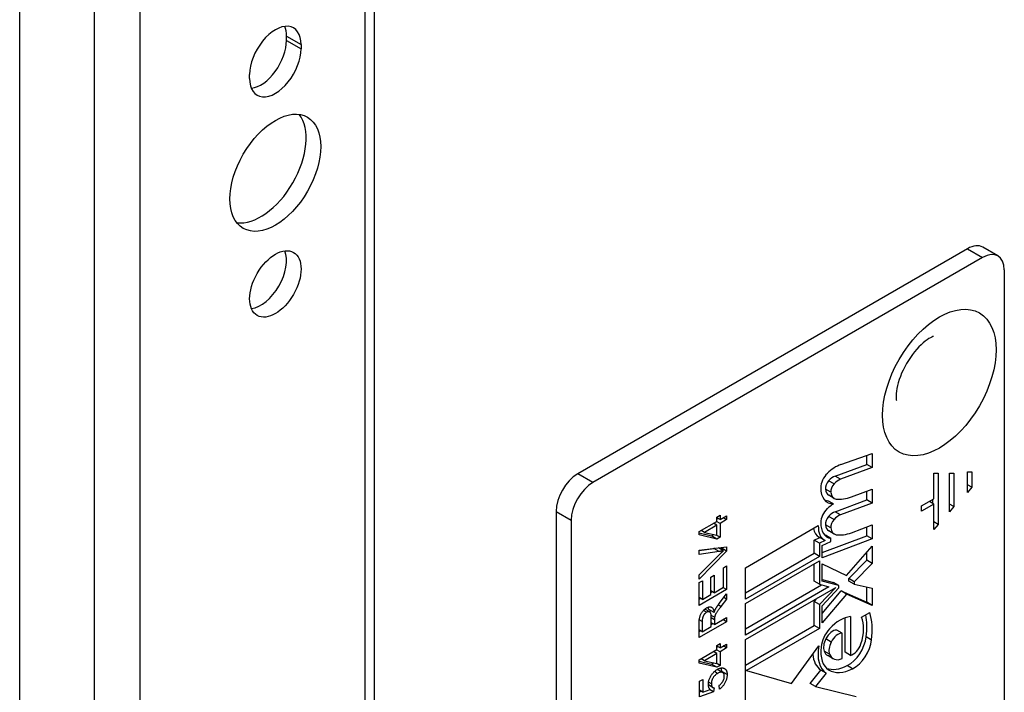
# Model space of a CAD drawing. Header units: inches. Extents: x 94.9 to 112.2, y 33.4 to 57.2.
# Tile 6 of 17: x 94.9 to 97.4, y 41.6 to 43.3. Entities that reach past the tile are written whole.
import ezdxf

# ---------------------------------------------------------------- set-up
doc = ezdxf.new("R2010")
doc.units = ezdxf.units.IN
doc.header["$MEASUREMENT"] = 0
doc.layers.add('Visible Edges(ANSI)', color=7, linetype='Continuous', lineweight=25)
doc.layers.add('Visible Tangent Edges(ANSI)', color=7, linetype='Continuous', lineweight=25)

msp = doc.modelspace()

# ---------------------------------------------------------------- linework, layer by layer
at = {"layer": 'Visible Edges(ANSI)'}
for p, q in [((94.8774, 39.8855), (94.8774, 51.7922)), ((95.7891, 51.1774), (95.7891, 40.2691)), ((95.5633, 43.2879), (95.5633, 43.2985)), ((95.6008, 43.2769), (95.6008, 43.2663)), ((95.4686, 43.1899), (95.4686, 43.2005)), ((97.3924, 42.7339), (97.3535, 42.7563)), ((97.3141, 42.7524), (96.3119, 42.1738)), ((97.353, 42.73), (96.3508, 42.1513)), ((97.4087, 42.6978), (97.4087, 41.1993)), ((96.9882, 42.1976), (97.069, 42.2261)), ((97.069, 42.2261), (97.069, 42.1902)), ((96.9738, 42.1678), (97.0551, 42.1982)), ((97.0551, 42.1982), (97.0551, 42.2212)), ((97.069, 42.1902), (97.0551, 42.1982)), ((97.069, 42.1902), (96.9877, 42.1598)), ((97.2276, 42.1095), (97.2276, 42.1754)), ((97.2276, 42.1754), (97.239, 42.1754)), ((97.239, 42.1754), (97.239, 42.0436)), ((97.2676, 42.0765), (97.2676, 42.1754)), ((97.2676, 42.1754), (97.279, 42.1754)), ((97.279, 42.1754), (97.279, 42.0897)), ((97.3138, 42.1263), (97.3138, 42.179)), ((97.3138, 42.179), (97.3252, 42.179)), ((97.3252, 42.179), (97.3252, 42.1394)), ((97.016, 42.1149), (97.069, 42.1347)), ((97.0551, 42.1068), (97.0551, 42.1295)), ((97.069, 42.1347), (97.069, 42.0988)), ((97.3252, 42.1394), (97.3138, 42.146)), ((97.3252, 42.1394), (97.3138, 42.1263)), ((96.9693, 42.0967), (96.9554, 42.1048)), ((96.9712, 42.1107), (96.9572, 42.1187)), ((96.9738, 42.0764), (97.0551, 42.1068)), ((97.069, 42.0988), (96.9877, 42.0684)), ((97.069, 42.0988), (97.0551, 42.1068)), ((97.1962, 42.0913), (97.2276, 42.1095)), ((97.2276, 42.0963), (97.1962, 42.0782)), ((97.2276, 42.0963), (97.2162, 42.1029)), ((97.2251, 42.0977), (97.2251, 42.108)), ((97.2276, 42.0304), (97.2276, 42.0963)), ((97.279, 42.0897), (97.2676, 42.0963)), ((96.2563, 42.0774), (96.2563, 40.5789)), ((97.1962, 42.0782), (97.1962, 42.0913)), ((97.279, 42.0897), (97.2676, 42.0765)), ((96.2952, 42.0549), (96.2952, 40.5564)), ((96.6241, 42.0254), (96.6699, 42.0518)), ((96.6699, 42.0418), (96.6613, 42.0468)), ((96.664, 42.0452), (96.664, 42.0484)), ((96.6779, 42.0464), (96.6692, 42.0514)), ((96.6699, 42.0629), (96.6779, 42.0675)), ((96.6699, 42.0518), (96.6699, 42.0629)), ((96.6779, 42.0564), (96.6699, 42.061)), ((96.6699, 42.0579), (96.6727, 42.0595)), ((96.6779, 42.0675), (96.6779, 42.0564)), ((96.6779, 42.0564), (96.6948, 42.0662)), ((96.6948, 42.0562), (96.6779, 42.0464)), ((96.6779, 42.0464), (96.6779, 42.011)), ((96.6948, 42.0562), (96.6862, 42.0612)), ((96.6948, 42.0662), (96.6948, 42.0562)), ((97.239, 42.0436), (97.2276, 42.0502)), ((96.6241, 42.0172), (96.6241, 42.0254)), ((96.6241, 42.0219), (96.656, 42.0144)), ((96.638, 42.0234), (96.6294, 42.0284)), ((96.6699, 42.0418), (96.638, 42.0234)), ((96.638, 42.0234), (96.6699, 42.0162)), ((96.6699, 42.0162), (96.6699, 42.0418)), ((96.743, 41.9326), (96.9304, 42.0408)), ((96.9712, 42.0192), (96.9573, 42.0273)), ((97.016, 42.0226), (97.069, 42.0424)), ((97.0551, 42.0145), (97.0551, 42.0372)), ((97.069, 42.0424), (97.069, 42.0065)), ((97.239, 42.0436), (97.2276, 42.0304)), ((96.6699, 42.0064), (96.6241, 42.0172)), ((96.656, 42.0144), (96.6622, 42.018)), ((96.6699, 42.0064), (96.656, 42.0144)), ((96.6779, 42.011), (96.6682, 42.0166)), ((96.6779, 42.011), (96.6699, 42.0064)), ((96.9197, 42.0033), (96.9341, 42.0102)), ((96.9197, 41.9698), (96.9197, 42.0033)), ((96.9336, 41.9953), (96.9197, 42.0033)), ((96.947, 42.0028), (96.933, 42.0108)), ((96.9481, 42.0022), (96.9336, 41.9953)), ((96.9336, 41.9953), (96.9336, 41.9618)), ((96.9403, 41.9716), (97.0551, 42.0145)), ((97.069, 42.0065), (96.9403, 41.9584)), ((96.9403, 41.9893), (96.9629, 42.0001)), ((96.9629, 42.008), (96.949, 42.0161)), ((96.9629, 42.0001), (96.9629, 42.008)), ((97.069, 42.0065), (97.0551, 42.0145)), ((96.6241, 41.9776), (96.6948, 41.9864)), ((96.6241, 41.9767), (96.6616, 41.9822)), ((96.6241, 41.9666), (96.6241, 41.9776)), ((96.6948, 41.9753), (96.6241, 41.9029)), ((96.6755, 41.9741), (96.6241, 41.9666)), ((96.687, 41.9764), (96.6742, 41.9839)), ((96.6788, 41.9812), (96.6809, 41.9833)), ((96.6809, 41.9833), (96.6809, 41.9847)), ((96.6948, 41.9753), (96.6809, 41.9833)), ((96.6948, 41.9864), (96.6948, 41.9753)), ((96.743, 41.8678), (96.9197, 41.9698)), ((96.9336, 41.9618), (96.9197, 41.9698)), ((96.9403, 41.9584), (96.9403, 41.9893)), ((97.0028, 41.9128), (97.069, 41.9877)), ((97.0551, 41.9517), (97.0551, 41.972)), ((97.069, 41.9877), (97.069, 41.9436)), ((96.6241, 41.9146), (96.6755, 41.9655)), ((96.9336, 41.9618), (96.743, 41.8518)), ((96.743, 41.8403), (96.9336, 41.9504)), ((96.9336, 41.9504), (96.9336, 41.89)), ((97.0091, 41.9047), (97.0551, 41.9517)), ((97.069, 41.9436), (97.0551, 41.9517)), ((96.6865, 41.9323), (96.6948, 41.9371)), ((96.6865, 41.8822), (96.6865, 41.9323)), ((96.6948, 41.9371), (96.6948, 41.8762)), ((96.743, 41.8518), (96.743, 41.9326)), ((96.9197, 41.898), (96.9197, 41.9423)), ((96.9403, 41.8983), (96.9403, 41.9428)), ((96.9403, 41.9428), (97.0028, 41.9128)), ((97.069, 41.9436), (97.023, 41.8967)), ((96.6241, 41.9029), (96.6241, 41.9146)), ((96.6241, 41.8945), (96.6325, 41.8993)), ((96.6241, 41.8353), (96.6241, 41.8945)), ((96.6325, 41.8993), (96.6325, 41.851)), ((96.6541, 41.9087), (96.6624, 41.9135)), ((96.6541, 41.8635), (96.6541, 41.9087)), ((96.6624, 41.9135), (96.6624, 41.8683)), ((96.9336, 41.89), (96.9197, 41.898)), ((96.9403, 41.9027), (96.9697, 41.895)), ((96.9836, 41.887), (96.9403, 41.8983)), ((96.9836, 41.887), (96.9697, 41.895)), ((97.0091, 41.8982), (97.0091, 41.9047)), ((97.023, 41.8967), (97.0091, 41.9047)), ((97.023, 41.8901), (97.0091, 41.8982)), ((97.023, 41.8967), (97.023, 41.8901)), ((96.6948, 41.8762), (96.6241, 41.8353)), ((96.6624, 41.8683), (96.6541, 41.8731)), ((96.6541, 41.8687), (96.6579, 41.8709)), ((96.6624, 41.8683), (96.6865, 41.8822)), ((96.6948, 41.8762), (96.6855, 41.8816)), ((96.743, 41.7756), (96.9388, 41.8886)), ((96.958, 41.8836), (96.743, 41.7595)), ((96.743, 41.7481), (96.9752, 41.8821)), ((96.9336, 41.89), (96.958, 41.8836)), ((96.9752, 41.8821), (96.9336, 41.8377)), ((96.9403, 41.835), (96.9836, 41.8813)), ((96.9403, 41.8153), (96.9893, 41.8729)), ((96.9836, 41.8813), (96.9836, 41.887)), ((97.0032, 41.8648), (96.9893, 41.8729)), ((96.9893, 41.8729), (97.0551, 41.8439)), ((97.023, 41.8901), (97.069, 41.8799)), ((97.0551, 41.8439), (97.0551, 41.883)), ((97.069, 41.8799), (97.069, 41.8358)), ((96.6325, 41.851), (96.6241, 41.8558)), ((96.6241, 41.8514), (96.6279, 41.8536)), ((96.6325, 41.851), (96.6541, 41.8635)), ((96.6756, 41.8403), (96.6948, 41.8656)), ((96.6948, 41.8521), (96.6801, 41.8327)), ((96.6948, 41.8521), (96.6877, 41.8562)), ((96.6948, 41.8656), (96.6948, 41.8521)), ((96.9197, 41.8457), (96.9285, 41.8552)), ((96.9197, 41.7845), (96.9197, 41.8457)), ((96.9336, 41.8377), (96.9197, 41.8457)), ((97.0032, 41.8648), (96.9403, 41.7909)), ((97.069, 41.8358), (97.0032, 41.8648)), ((97.069, 41.8358), (97.0551, 41.8439)), ((96.6514, 41.819), (96.639, 41.8262)), ((96.6627, 41.8174), (96.6487, 41.8255)), ((96.743, 41.7595), (96.743, 41.8403)), ((96.9336, 41.8377), (96.9336, 41.7764)), ((96.9403, 41.7909), (96.9403, 41.835)), ((96.6948, 41.7937), (96.6241, 41.7529)), ((96.6319, 41.794), (96.6319, 41.7682)), ((96.6637, 41.8051), (96.6551, 41.8101)), ((96.6553, 41.7817), (96.6553, 41.8049)), ((96.6634, 41.7864), (96.6948, 41.8045)), ((96.6634, 41.7989), (96.6634, 41.7864)), ((96.6948, 41.7937), (96.6855, 41.7991)), ((96.6948, 41.8045), (96.6948, 41.7937)), ((96.9992, 41.7153), (96.9992, 41.8039)), ((97.0131, 41.8069), (97.0131, 41.7072)), ((97.0414, 41.8052), (97.0626, 41.8175)), ((96.6241, 41.7529), (96.6241, 41.7891)), ((96.6319, 41.7682), (96.6241, 41.7727)), ((96.6241, 41.7689), (96.6274, 41.7708)), ((96.6319, 41.7682), (96.6553, 41.7817)), ((96.6634, 41.7864), (96.6553, 41.7911)), ((96.6553, 41.787), (96.6589, 41.789)), ((96.743, 41.6825), (96.9197, 41.7845)), ((96.9336, 41.7764), (96.746, 41.6681)), ((96.9336, 41.7764), (96.9197, 41.7845)), ((96.9919, 41.7644), (96.978, 41.7724)), ((96.743, 41.566), (96.743, 41.7481)), ((96.9919, 41.6991), (96.9919, 41.7644)), ((96.6241, 41.6957), (96.6699, 41.7221)), ((96.6699, 41.7121), (96.6613, 41.7171)), ((96.664, 41.7155), (96.664, 41.7187)), ((96.6779, 41.7167), (96.6692, 41.7217)), ((96.6699, 41.7331), (96.6779, 41.7377)), ((96.6699, 41.7221), (96.6699, 41.7331)), ((96.6779, 41.7267), (96.6699, 41.7313)), ((96.6699, 41.7282), (96.6727, 41.7298)), ((96.6779, 41.7377), (96.6779, 41.7267)), ((96.6779, 41.7267), (96.6948, 41.7365)), ((96.6948, 41.7265), (96.6779, 41.7167)), ((96.6779, 41.7167), (96.6779, 41.6813)), ((96.6948, 41.7265), (96.6862, 41.7315)), ((96.6948, 41.7365), (96.6948, 41.7265)), ((96.8615, 41.6352), (96.9318, 41.7322)), ((96.6241, 41.6875), (96.6241, 41.6957)), ((96.6241, 41.6922), (96.656, 41.6847)), ((96.638, 41.6937), (96.6294, 41.6987)), ((96.6699, 41.7121), (96.638, 41.6937)), ((96.638, 41.6937), (96.6699, 41.6865)), ((96.6699, 41.6865), (96.6699, 41.7121)), ((96.9687, 41.6988), (96.9548, 41.7068)), ((97.0131, 41.7072), (96.9992, 41.7153)), ((96.6699, 41.6767), (96.6241, 41.6875)), ((96.656, 41.6847), (96.6622, 41.6883)), ((96.6699, 41.6767), (96.656, 41.6847)), ((96.6779, 41.6813), (96.6682, 41.6869)), ((96.6779, 41.6813), (96.6699, 41.6767)), ((96.6848, 41.663), (96.6708, 41.671)), ((96.746, 41.6681), (96.743, 41.6698)), ((96.746, 41.6681), (96.8615, 41.6352)), ((96.9098, 41.6351), (96.937, 41.6697)), ((96.9509, 41.6616), (96.937, 41.6697)), ((96.625, 41.6409), (96.6333, 41.6457)), ((96.625, 41.6004), (96.625, 41.6409)), ((96.6333, 41.6457), (96.6333, 41.6132)), ((96.9509, 41.6616), (96.9237, 41.627)), ((96.6333, 41.6132), (96.625, 41.618)), ((96.625, 41.6134), (96.6299, 41.6152)), ((96.6333, 41.6132), (96.6523, 41.6197)), ((96.66, 41.6243), (96.6479, 41.6313)), ((96.6482, 41.6285), (96.6485, 41.631)), ((96.6614, 41.6134), (96.6512, 41.6193)), ((96.6624, 41.6235), (96.6614, 41.6134)), ((96.6763, 41.6203), (96.6755, 41.6303)), ((96.9237, 41.627), (96.9098, 41.6351)), ((96.9237, 41.627), (97.0275, 41.6015)), ((96.6614, 41.6134), (96.625, 41.6004))]:
    msp.add_line(p, q, dxfattribs=at)
at = {"layer": 'Visible Edges(ANSI)', "flags": 128}
for points in [[(97.2267, 42.5272), (97.2261, 42.5271), (97.2246, 42.5265), (97.2221, 42.5255), (97.2188, 42.5238), (97.2149, 42.5215), (97.2104, 42.5186), (97.2055, 42.5149), (97.2003, 42.5106), (97.1949, 42.5057), (97.1893, 42.5002), (97.1837, 42.4941), (97.1781, 42.4875), (97.1726, 42.4804), (97.1672, 42.473), (97.1621, 42.4652), (97.1573, 42.4572), (97.1528, 42.449), (97.1486, 42.4407), (97.1448, 42.4324), (97.1415, 42.4241), (97.1386, 42.416), (97.1361, 42.408), (97.1341, 42.4005), (97.1326, 42.3933), (97.1315, 42.3866), (97.1308, 42.3805), (97.1304, 42.3752), (97.1304, 42.3706), (97.1306, 42.367), (97.1309, 42.3643), (97.1312, 42.3627), (97.1314, 42.3621)], [(96.6616, 41.9822), (96.6617, 41.9822), (96.6618, 41.9822), (96.6619, 41.9822), (96.662, 41.9822), (96.6622, 41.9823), (96.6623, 41.9823), (96.6624, 41.9823), (96.6625, 41.9823), (96.6626, 41.9823), (96.6628, 41.9824), (96.6629, 41.9824), (96.663, 41.9824), (96.6631, 41.9824), (96.6632, 41.9824), (96.6634, 41.9825), (96.6635, 41.9825), (96.6636, 41.9825), (96.6637, 41.9825), (96.6638, 41.9825), (96.6639, 41.9825), (96.6641, 41.9826), (96.6642, 41.9826), (96.6643, 41.9826), (96.6644, 41.9826)], [(96.6755, 41.9655), (96.676, 41.966), (96.6765, 41.9665), (96.677, 41.967), (96.6775, 41.9675), (96.678, 41.968), (96.6785, 41.9685), (96.679, 41.9689), (96.6795, 41.9694), (96.68, 41.9699), (96.6805, 41.9704), (96.681, 41.9708), (96.6814, 41.9713), (96.6819, 41.9717), (96.6824, 41.9722), (96.6829, 41.9726), (96.6833, 41.9731), (96.6838, 41.9735), (96.6843, 41.9739), (96.6847, 41.9744), (96.6852, 41.9748), (96.6857, 41.9752), (96.6861, 41.9756), (96.6866, 41.976), (96.687, 41.9764)], [(96.687, 41.9764), (96.6865, 41.9763), (96.6861, 41.9762), (96.6856, 41.9761), (96.6851, 41.976), (96.6846, 41.9759), (96.6841, 41.9758), (96.6837, 41.9756), (96.6832, 41.9755), (96.6827, 41.9754), (96.6822, 41.9753), (96.6817, 41.9752), (96.6813, 41.9751), (96.6808, 41.975), (96.6803, 41.9749), (96.6798, 41.9749), (96.6793, 41.9748), (96.6789, 41.9747), (96.6784, 41.9746), (96.6779, 41.9745), (96.6774, 41.9744), (96.6769, 41.9744), (96.6765, 41.9743), (96.676, 41.9742), (96.6755, 41.9741)], [(96.6241, 41.7891), (96.6242, 41.7917), (96.6242, 41.7943), (96.6244, 41.7967), (96.6246, 41.799), (96.6249, 41.8011), (96.6252, 41.8031), (96.6256, 41.805), (96.626, 41.8068), (96.6266, 41.8085), (96.6272, 41.8101), (96.6279, 41.8118), (96.6287, 41.8134), (96.6296, 41.815), (96.6305, 41.8166), (96.6316, 41.8182), (96.6328, 41.8198), (96.634, 41.8213), (96.6353, 41.8227), (96.6365, 41.824), (96.6379, 41.8252), (96.6392, 41.8264), (96.6406, 41.8274), (96.642, 41.8284), (96.6434, 41.8293)], [(96.6434, 41.8182), (96.6426, 41.8176), (96.6418, 41.8171), (96.641, 41.8165), (96.6403, 41.8159), (96.6396, 41.8152), (96.6389, 41.8145), (96.6382, 41.8137), (96.6375, 41.8129), (96.6369, 41.812), (96.6363, 41.8111), (96.6357, 41.8102), (96.6352, 41.8092), (96.6347, 41.8082), (96.6342, 41.8071), (96.6338, 41.806), (96.6334, 41.8048), (96.633, 41.8036), (96.6328, 41.8024), (96.6325, 41.8011), (96.6323, 41.7998), (96.6321, 41.7984), (96.632, 41.797), (96.632, 41.7955), (96.6319, 41.794)], [(96.6434, 41.8293), (96.6447, 41.83), (96.6459, 41.8306), (96.647, 41.831), (96.6482, 41.8314), (96.6493, 41.8317), (96.6504, 41.8319), (96.6514, 41.832), (96.6524, 41.832), (96.6534, 41.8319), (96.6543, 41.8317), (96.6552, 41.8314), (96.6561, 41.831), (96.6569, 41.8305), (96.6577, 41.8299), (96.6585, 41.8291), (96.6591, 41.8283), (96.6598, 41.8273), (96.6603, 41.8263), (96.6608, 41.8251), (96.6613, 41.8238), (96.6617, 41.8224), (96.6621, 41.8208), (96.6624, 41.8192), (96.6627, 41.8174)], [(96.6553, 41.8049), (96.6553, 41.8067), (96.6553, 41.8084), (96.6551, 41.8099), (96.655, 41.8113), (96.6548, 41.8126), (96.6546, 41.8138), (96.6543, 41.8148), (96.654, 41.8157), (96.6537, 41.8165), (96.6533, 41.8173), (96.6528, 41.8179), (96.6523, 41.8184), (96.6517, 41.8189), (96.6511, 41.8192), (96.6505, 41.8195), (96.6498, 41.8196), (96.649, 41.8197), (96.6483, 41.8197), (96.6475, 41.8196), (96.6467, 41.8195), (96.6459, 41.8193), (96.6451, 41.819), (96.6443, 41.8186), (96.6434, 41.8182)], [(96.6487, 41.8255), (96.6487, 41.8257), (96.6487, 41.826), (96.6486, 41.8263), (96.6486, 41.8265), (96.6486, 41.8268), (96.6485, 41.827), (96.6485, 41.8273), (96.6484, 41.8276), (96.6484, 41.8278), (96.6483, 41.828), (96.6483, 41.8283), (96.6482, 41.8285), (96.6482, 41.8288), (96.6481, 41.829), (96.6481, 41.8292), (96.648, 41.8295), (96.648, 41.8297), (96.6479, 41.8299), (96.6479, 41.8301), (96.6478, 41.8304), (96.6478, 41.8306), (96.6477, 41.8308), (96.6476, 41.831), (96.6476, 41.8312)], [(96.6516, 41.8189), (96.6517, 41.8191), (96.6517, 41.8192), (96.6518, 41.8193), (96.6519, 41.8195), (96.6519, 41.8196), (96.652, 41.8198), (96.6521, 41.8199), (96.6521, 41.8201), (96.6522, 41.8202), (96.6523, 41.8204), (96.6524, 41.8205), (96.6524, 41.8207), (96.6525, 41.8209), (96.6526, 41.821), (96.6527, 41.8212), (96.6528, 41.8213), (96.6529, 41.8215), (96.653, 41.8217), (96.653, 41.8218), (96.6531, 41.822), (96.6532, 41.8222), (96.6533, 41.8224), (96.6534, 41.8225), (96.6535, 41.8227)], [(96.6627, 41.8174), (96.6628, 41.8179), (96.663, 41.8183), (96.6631, 41.8187), (96.6633, 41.8191), (96.6634, 41.8195), (96.6636, 41.8199), (96.6637, 41.8203), (96.6638, 41.8207), (96.664, 41.8211), (96.6641, 41.8215), (96.6643, 41.8218), (96.6644, 41.8222), (96.6646, 41.8225), (96.6647, 41.8229), (96.6649, 41.8232), (96.665, 41.8236), (96.6652, 41.8239), (96.6653, 41.8242), (96.6654, 41.8245), (96.6656, 41.8248), (96.6657, 41.8251), (96.6659, 41.8254), (96.666, 41.8257), (96.6662, 41.8259)], [(96.6801, 41.8327), (96.6786, 41.8307), (96.6771, 41.8288), (96.6758, 41.8269), (96.6745, 41.8252), (96.6733, 41.8236), (96.6723, 41.8221), (96.6713, 41.8207), (96.6704, 41.8194), (96.6696, 41.8181), (96.6688, 41.817), (96.6682, 41.8159), (96.6675, 41.8148), (96.667, 41.8138), (96.6665, 41.8129), (96.666, 41.812), (96.6657, 41.8111), (96.6653, 41.8103), (96.665, 41.8096), (96.6647, 41.8088), (96.6645, 41.808), (96.6643, 41.8073), (96.6641, 41.8065), (96.6639, 41.8058), (96.6637, 41.8051)], [(96.6662, 41.8259), (96.6665, 41.8265), (96.6668, 41.8271), (96.6671, 41.8277), (96.6675, 41.8283), (96.6678, 41.8288), (96.6682, 41.8294), (96.6685, 41.83), (96.6689, 41.8306), (96.6693, 41.8312), (96.6696, 41.8318), (96.67, 41.8324), (96.6704, 41.833), (96.6708, 41.8336), (96.6712, 41.8342), (96.6716, 41.8348), (96.672, 41.8354), (96.6725, 41.836), (96.6729, 41.8366), (96.6733, 41.8372), (96.6738, 41.8379), (96.6742, 41.8385), (96.6747, 41.8391), (96.6751, 41.8397), (96.6756, 41.8403)], [(96.6637, 41.8051), (96.6637, 41.8049), (96.6637, 41.8048), (96.6637, 41.8046), (96.6636, 41.8044), (96.6636, 41.8042), (96.6636, 41.804), (96.6636, 41.8037), (96.6636, 41.8035), (96.6635, 41.8033), (96.6635, 41.803), (96.6635, 41.8028), (96.6635, 41.8025), (96.6635, 41.8023), (96.6635, 41.802), (96.6635, 41.8017), (96.6635, 41.8014), (96.6634, 41.8011), (96.6634, 41.8008), (96.6634, 41.8005), (96.6634, 41.8002), (96.6634, 41.7999), (96.6634, 41.7996), (96.6634, 41.7992), (96.6634, 41.7989)], [(96.6479, 41.6326), (96.6479, 41.6344), (96.6481, 41.6362), (96.6483, 41.638), (96.6486, 41.6398), (96.649, 41.6416), (96.6495, 41.6434), (96.6501, 41.6452), (96.6507, 41.647), (96.6515, 41.6489), (96.6524, 41.6507), (96.6533, 41.6525), (96.6543, 41.6544), (96.6554, 41.6562), (96.6566, 41.6579), (96.6577, 41.6596), (96.659, 41.6611), (96.6603, 41.6627), (96.6616, 41.6641), (96.663, 41.6655), (96.6645, 41.6668), (96.666, 41.668), (96.6675, 41.6691), (96.6691, 41.6702), (96.6708, 41.6712)], [(96.6707, 41.6711), (96.6707, 41.6711), (96.6707, 41.6711), (96.6707, 41.6711), (96.6707, 41.6711), (96.6707, 41.6711), (96.6707, 41.6711), (96.6707, 41.6711), (96.6707, 41.6711), (96.6707, 41.6711), (96.6707, 41.6711), (96.6707, 41.6711), (96.6707, 41.6711), (96.6708, 41.6711), (96.6708, 41.6711), (96.6708, 41.6711), (96.6708, 41.6711), (96.6708, 41.6711), (96.6708, 41.6711), (96.6708, 41.6711), (96.6708, 41.6711), (96.6708, 41.6711), (96.6708, 41.6711), (96.6708, 41.6711), (96.6708, 41.671)], [(96.6708, 41.6712), (96.6716, 41.6717), (96.6724, 41.6721), (96.6732, 41.6725), (96.6739, 41.6729), (96.6747, 41.6732), (96.6755, 41.6735), (96.6762, 41.6738), (96.6769, 41.674), (96.6777, 41.6743), (96.6784, 41.6745), (96.6791, 41.6746), (96.6798, 41.6748), (96.6805, 41.6749), (96.6812, 41.675), (96.6818, 41.6751), (96.6825, 41.6751), (96.6831, 41.6751), (96.6838, 41.6751), (96.6844, 41.675), (96.685, 41.675), (96.6857, 41.6748), (96.6863, 41.6747), (96.6869, 41.6746), (96.6875, 41.6744)], [(96.6821, 41.6659), (96.6821, 41.6664), (96.6821, 41.6668), (96.6821, 41.6672), (96.6821, 41.6677), (96.682, 41.6681), (96.682, 41.6685), (96.682, 41.6689), (96.682, 41.6693), (96.6819, 41.6697), (96.6819, 41.6701), (96.6818, 41.6705), (96.6818, 41.6709), (96.6817, 41.6712), (96.6817, 41.6716), (96.6816, 41.672), (96.6815, 41.6723), (96.6814, 41.6727), (96.6814, 41.673), (96.6813, 41.6733), (96.6812, 41.6737), (96.6811, 41.674), (96.681, 41.6743), (96.6809, 41.6746), (96.6808, 41.675)], [(96.6821, 41.6646), (96.6821, 41.6646), (96.6821, 41.6647), (96.6821, 41.6647), (96.6821, 41.6648), (96.6821, 41.6648), (96.6821, 41.6649), (96.6821, 41.665), (96.6821, 41.665), (96.6821, 41.6651), (96.6821, 41.6651), (96.6821, 41.6652), (96.6821, 41.6652), (96.6821, 41.6653), (96.6821, 41.6654), (96.6821, 41.6654), (96.6821, 41.6655), (96.6821, 41.6655), (96.6821, 41.6656), (96.6821, 41.6657), (96.6821, 41.6657), (96.6821, 41.6658), (96.6821, 41.6658), (96.6821, 41.6659), (96.6821, 41.6659)], [(96.6875, 41.6744), (96.6882, 41.6741), (96.6888, 41.6738), (96.6895, 41.6735), (96.6901, 41.6731), (96.6907, 41.6727), (96.6912, 41.6723), (96.6917, 41.6718), (96.6922, 41.6712), (96.6927, 41.6707), (96.6931, 41.6701), (96.6935, 41.6695), (96.6939, 41.6688), (96.6942, 41.6681), (96.6945, 41.6674), (96.6948, 41.6666), (96.6951, 41.6658), (96.6953, 41.6649), (96.6955, 41.664), (96.6957, 41.6631), (96.6958, 41.6621), (96.6959, 41.6611), (96.696, 41.6601), (96.696, 41.659), (96.696, 41.6579)], [(96.6716, 41.661), (96.6704, 41.6603), (96.6692, 41.6595), (96.6681, 41.6587), (96.667, 41.6579), (96.666, 41.6569), (96.665, 41.656), (96.664, 41.655), (96.6631, 41.654), (96.6622, 41.6529), (96.6614, 41.6518), (96.6606, 41.6507), (96.6599, 41.6495), (96.6592, 41.6483), (96.6585, 41.647), (96.658, 41.6458), (96.6575, 41.6446), (96.657, 41.6433), (96.6566, 41.642), (96.6563, 41.6408), (96.656, 41.6395), (96.6558, 41.6382), (96.6557, 41.6369), (96.6556, 41.6357), (96.6556, 41.6343)], [(96.6889, 41.6537), (96.6889, 41.6549), (96.6888, 41.656), (96.6886, 41.6571), (96.6884, 41.6581), (96.6881, 41.659), (96.6877, 41.6598), (96.6873, 41.6606), (96.6868, 41.6613), (96.6862, 41.6619), (96.6856, 41.6624), (96.6849, 41.6629), (96.6842, 41.6633), (96.6834, 41.6636), (96.6825, 41.6639), (96.6816, 41.664), (96.6807, 41.6641), (96.6797, 41.664), (96.6787, 41.6639), (96.6776, 41.6636), (96.6765, 41.6633), (96.6753, 41.6629), (96.6741, 41.6624), (96.6729, 41.6618), (96.6716, 41.661)], [(96.6755, 41.6303), (96.6766, 41.6312), (96.6777, 41.632), (96.6787, 41.6329), (96.6796, 41.6338), (96.6805, 41.6347), (96.6814, 41.6357), (96.6822, 41.6366), (96.683, 41.6376), (96.6837, 41.6385), (96.6844, 41.6395), (96.685, 41.6405), (96.6856, 41.6415), (96.6861, 41.6426), (96.6866, 41.6436), (96.687, 41.6446), (96.6874, 41.6456), (96.6878, 41.6466), (96.6881, 41.6477), (96.6883, 41.6487), (96.6885, 41.6497), (96.6887, 41.6507), (96.6888, 41.6517), (96.6889, 41.6527), (96.6889, 41.6537)], [(96.696, 41.6579), (96.696, 41.6561), (96.6959, 41.6542), (96.6957, 41.6524), (96.6954, 41.6506), (96.6951, 41.6488), (96.6947, 41.647), (96.6942, 41.6452), (96.6936, 41.6435), (96.693, 41.6417), (96.6923, 41.64), (96.6915, 41.6383), (96.6906, 41.6366), (96.6897, 41.6349), (96.6887, 41.6333), (96.6877, 41.6318), (96.6866, 41.6303), (96.6855, 41.6288), (96.6844, 41.6274), (96.6831, 41.6261), (96.6819, 41.6248), (96.6806, 41.6236), (96.6792, 41.6224), (96.6778, 41.6213), (96.6763, 41.6203)], [(96.6523, 41.6197), (96.652, 41.6201), (96.6516, 41.6205), (96.6513, 41.621), (96.651, 41.6214), (96.6507, 41.6219), (96.6504, 41.6223), (96.6501, 41.6228), (96.6499, 41.6233), (96.6496, 41.6238), (96.6494, 41.6243), (96.6492, 41.6248), (96.649, 41.6253), (96.6488, 41.6259), (96.6487, 41.6264), (96.6485, 41.627), (96.6484, 41.6276), (96.6483, 41.6282), (96.6482, 41.6288), (96.6481, 41.6294), (96.648, 41.63), (96.648, 41.6306), (96.6479, 41.6313), (96.6479, 41.6319), (96.6479, 41.6326)], [(96.6556, 41.6343), (96.6556, 41.6336), (96.6556, 41.6328), (96.6557, 41.6321), (96.6558, 41.6313), (96.6559, 41.6307), (96.656, 41.63), (96.6562, 41.6294), (96.6564, 41.6288), (96.6566, 41.6282), (96.6569, 41.6277), (96.6572, 41.6272), (96.6575, 41.6267), (96.6578, 41.6263), (96.6581, 41.6258), (96.6585, 41.6255), (96.6589, 41.6251), (96.6593, 41.6248), (96.6597, 41.6245), (96.6601, 41.6242), (96.6605, 41.624), (96.661, 41.6238), (96.6615, 41.6237), (96.6619, 41.6236), (96.6624, 41.6235)]]:
    msp.add_lwpolyline(points, dxfattribs=at)
at = {"layer": 'Visible Edges(ANSI)'}
for centre, major_axis, start_param, end_param in [((95.5347, 43.2387), (0.0468, 0.081), 5.497787, 8.63938), ((95.4972, 43.2604), (0.0467, 0.081), 5.497787, 5.870774), ((95.4972, 43.2497), (0.0467, 0.081), 3.554004, 5.497787), ((95.5347, 43.2281), (-0.0468, -0.081), 5.497787, 8.63938), ((95.4972, 42.9693), (-0.0825, -0.1429), 0.229131, 2.912462), ((97.3141, 42.6881), (0.0394, 0.0682), 0, 0.785398), ((95.4972, 42.6835), (0.0467, 0.081), 3.554004, 5.870774), ((97.353, 42.6657), (0.0394, 0.0682), 5.497787, 7.068583), ((96.9752, 42.1132), (0.048, 0.0831), 0.593412, 1.107844), ((96.3119, 42.1095), (-0.0394, -0.0682), 3.926991, 5.497787), ((96.9616, 42.1525), (0.0175, 0.0303), 1.107844, 2.350588), ((96.3508, 42.0871), (0.0394, 0.0682), 0.785398, 2.356194), ((96.9628, 42.1442), (0.01, 0.0173), 1.196401, 2.462706), ((96.9687, 42.132), (0.0205, 0.0355), 0.610729, 1.196401), ((96.9767, 42.1362), (-0.01, -0.0173), 4.337994, 5.604299), ((96.9826, 42.1239), (-0.0205, -0.0355), 3.752322, 4.337994), ((96.9947, 42.1714), (-0.0409, -0.0709), 5.492181, 6.613939), ((96.9782, 42.1551), (-0.021, -0.0364), 5.604299, 6.283185), ((96.9922, 42.147), (-0.021, -0.0364), 5.604299, 6.503242), ((96.9808, 42.1795), (-0.0409, -0.0709), 0.170877, 0.330754), ((96.9736, 42.021), (0.048, 0.0831), 0.848525, 1.081978), ((97.0334, 42.2499), (-0.0775, -0.1342), 0.236639, 0.625276), ((96.9607, 42.0621), (0.0169, 0.0293), 1.081978, 2.347078), ((96.9687, 42.0405), (0.0205, 0.0355), 0.610865, 1.196548), ((96.9934, 42.0806), (-0.04, -0.0693), 5.48867, 6.499805), ((96.9628, 42.0528), (0.01, 0.0173), 1.196548, 2.461438), ((96.9767, 42.0448), (-0.01, -0.0173), 4.33814, 5.603031), ((96.9826, 42.0325), (-0.0205, -0.0355), 3.752458, 4.33814), ((96.973, 42.0801), (-0.04, -0.0693), 5.724769, 6.283185), ((96.987, 42.0721), (-0.04, -0.0693), 5.47676, 6.310847), ((96.9783, 42.0636), (-0.021, -0.0364), 5.603031, 6.283185), ((96.9922, 42.0556), (-0.021, -0.0364), 5.603031, 6.503084), ((97.035, 42.1582), (-0.0775, -0.1342), 0.219898, 0.610865), ((96.9795, 42.0887), (-0.04, -0.0693), 0.174883, 0.216619), ((96.9863, 41.7211), (0.047, 0.0814), 0.369234, 1.201563), ((96.9746, 41.7346), (0.0511, 0.0886), 5.055842, 5.891549), ((96.9121, 41.6974), (0.1012, 0.1753), 5.35049, 5.699836), ((96.926, 41.6894), (-0.1012, -0.1753), 2.208898, 2.658734), ((96.9739, 41.7464), (0.0253, 0.0439), 1.201563, 2.270327), ((96.9672, 41.7434), (0.0159, 0.0276), 0.287189, 1.678399), ((96.9698, 41.7425), (-0.0182, -0.0316), 4.819991, 5.836026), ((96.9812, 41.7354), (0.0159, 0.0276), 0.287189, 1.678399), ((97.0077, 41.7362), (0.0329, 0.057), 3.867033, 5.35049), ((97.0216, 41.7282), (-0.0329, -0.057), 0.72544, 2.208898), ((97.0076, 41.7558), (-0.055, -0.0953), 5.272274, 6.251395), ((97.0076, 41.7558), (-0.0498, -0.0863), 5.330385, 6.268672), ((96.9828, 41.7553), (-0.028, -0.0485), 5.836026, 6.283185), ((96.9837, 41.7345), (-0.0182, -0.0316), 4.819991, 5.836026), ((97.0195, 41.736), (0.016, 0.0277), 3.639467, 5.055842), ((96.9937, 41.7639), (-0.055, -0.0953), 5.591866, 6.251395), ((96.9967, 41.7473), (-0.028, -0.0485), 5.836026, 6.946368), ((97.0105, 41.7924), (-0.0663, -0.1149), 0.110827, 0.72544), ((97.0244, 41.7844), (-0.0663, -0.1149), 6.268672, 7.008625)]:
    msp.add_ellipse(centre, major_axis=major_axis, ratio=0.57735, start_param=start_param, end_param=end_param, dxfattribs=at)
for centre, major_axis in [((95.5347, 42.9476), (-0.0825, -0.1429)), ((95.5347, 42.6619), (-0.0467, -0.081))]:
    msp.add_ellipse(centre, major_axis=major_axis, ratio=0.57735, dxfattribs=at)
at = {"layer": 'Visible Tangent Edges(ANSI)'}
for p, q in [((95.0685, 51.6219), (95.0685, 39.8352)), ((95.1873, 39.9291), (95.1873, 51.5249)), ((95.7645, 51.1917), (95.7645, 40.2623)), ((95.5633, 43.2985), (95.6008, 43.2769)), ((95.5633, 43.2879), (95.6008, 43.2663)), ((97.3141, 42.7524), (97.353, 42.73)), ((96.3508, 42.1513), (96.3119, 42.1738)), ((96.9711, 42.1479), (96.9571, 42.156)), ((96.9877, 42.1598), (96.9738, 42.1678)), ((96.9626, 42.1264), (96.9487, 42.1344)), ((96.2563, 42.0774), (96.2952, 42.0549)), ((96.9877, 42.0684), (96.9738, 42.0764)), ((96.9711, 42.0565), (96.9571, 42.0645)), ((96.9626, 42.0349), (96.9487, 42.043)), ((96.6755, 41.9741), (96.6616, 41.9822)), ((96.6434, 41.8182), (96.6354, 41.8228)), ((96.6801, 41.8327), (96.673, 41.8368)), ((96.6319, 41.794), (96.6245, 41.7983)), ((96.6634, 41.7989), (96.6553, 41.8036)), ((96.9636, 41.7415), (96.9497, 41.7496)), ((97.0676, 41.7468), (97.0537, 41.7549)), ((96.9594, 41.7105), (96.9455, 41.7185)), ((96.6716, 41.661), (96.6634, 41.6658)), ((96.696, 41.6579), (96.6821, 41.6659)), ((97.0188, 41.673), (97.0049, 41.681)), ((96.6556, 41.6343), (96.6484, 41.6385))]:
    msp.add_line(p, q, dxfattribs=at)
msp.add_ellipse((97.2417, 42.4085), major_axis=(-0.1032, -0.1787), ratio=0.57735, dxfattribs=at)

doc.saveas('drawing.dxf')
